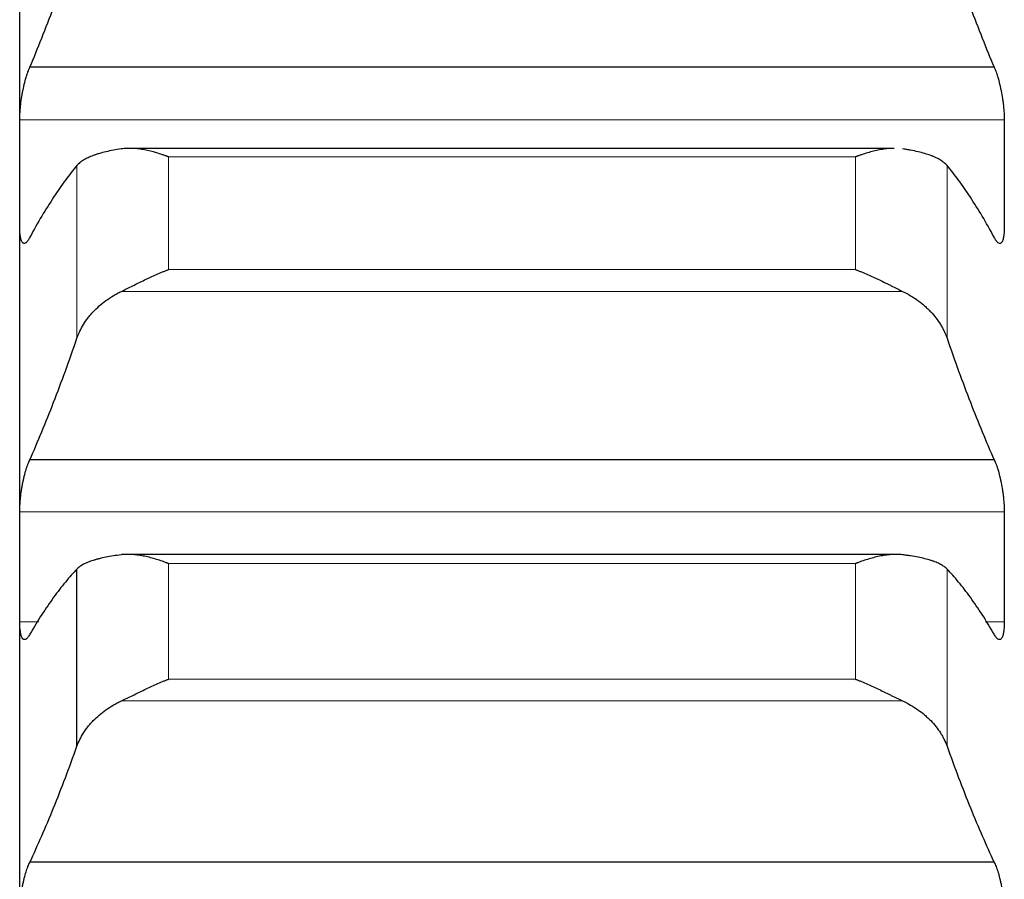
# Model space of a CAD drawing. Header units: inches. Extents: x 0 to 20790, y -12 to 14700.
# Tile 172 of 256: x 7872 to 7924, y 10130 to 10176. Entities that reach past the tile are written whole.
import ezdxf

# ---------------------------------------------------------------- set-up
doc = ezdxf.new("R2010")
doc.units = ezdxf.units.IN
doc.layers.add('1', color=7, linetype='Continuous', true_color=0xffffff)
doc.layers.add('254', color=7, linetype='Continuous', true_color=0xffffff)
doc.styles.add('latin_extended', font='simplex.shx')
doc.dimstyles.get("Standard").update_dxf_attribs({"dimtxt": 0.18, "dimasz": 0.18, "dimexe": 0.18, "dimexo": 0.0625, "dimgap": 0.09, "dimtad": 0, "dimtih": 1, "dimtoh": 1, "dimdec": 4, "dimzin": 0, "dimdsep": 46, "dimtxsty": 'Standard', "dimcen": 0.09, "dimadec": 0, "dimazin": 0, "dimtfac": 1, "dimtdec": 4, "dimtofl": 0, "dimtmove": 0, "dimatfit": 3, "dimfxl": 1, "dimtolj": 1, "dimtzin": 0, "dimarcsym": 0})

# ---------------------------------------------------------------- blocks, each defined once
blk = doc.blocks.new('_U4')
at = {"layer": '254', "color": 3, "linetype": 'Continuous', "lineweight": 13, "transparency": 16777216}
for p, q in [((1196.915, 10968.48), (1196.915, 7971.958)), ((8181.915, 9131.481), (8181.915, 7971.958)), ((1319.415, 8006.958), (8059.415, 8006.958))]:
    blk.add_line(p, q, dxfattribs=at)
at = {"layer": '254', "color": 3, "transparency": 16777216}
for points in [[(1319.415, 8027.374), (1319.415, 7986.541), (1196.915, 8006.958)], [(8059.415, 7986.541), (8059.415, 8027.374), (8181.915, 8006.958)]]:
    blk.add_solid(points, dxfattribs=at)
at = {"layer": 'Defpoints', "color": 0, "transparency": 16777216}
for p in [(1196.915, 11003.48), (8181.915, 9166.481), (8181.915, 8006.958)]:
    blk.add_point(p, dxfattribs=at)
at = {"layer": '254', "color": 2, "lineweight": 13, "transparency": 16777216, "insert": (4473.582, 8190.708), "char_height": 122.5, "attachment_point": 1, "style": 'latin_extended'}
blk.add_mtext('\\A1;6985', dxfattribs=at)

msp = doc.modelspace()

# ---------------------------------------------------------------- linework, layer by layer
at = {"layer": '1', "color": 2, "linetype": 'Continuous', "lineweight": 25}
for p, q in [((7871.915, 10167.78), (7871.915, 10188.001)), ((7923.377, 10173.386), (7872.452, 10173.386)), ((7918.092, 10169.101), (7877.719, 10169.101)), ((7871.915, 10146.997), (7871.915, 10167.78)), ((7923.377, 10152.656), (7872.452, 10152.656)), ((7918.168, 10147.651), (7877.283, 10147.651)), ((7871.915, 10125.685), (7871.915, 10146.997)), ((7874.941, 10137.524), (7874.941, 10146.881)), ((7923.377, 10131.388), (7872.452, 10131.388))]:
    msp.add_line(p, q, dxfattribs=at)
at = {"layer": '1', "color": 110, "linetype": 'Continuous', "lineweight": 13}
for p, q in [((7923.912, 10170.615), (7871.917, 10170.615)), ((7916.059, 10168.654), (7879.771, 10168.654)), ((7879.771, 10162.696), (7879.771, 10168.654)), ((7916.059, 10162.696), (7916.059, 10168.654)), ((7874.941, 10159.073), (7874.941, 10168.198)), ((7920.889, 10159.073), (7920.889, 10168.198)), ((7916.059, 10162.696), (7879.771, 10162.696)), ((7918.546, 10161.545), (7877.283, 10161.545)), ((7923.912, 10149.908), (7871.917, 10149.908)), ((7916.059, 10147.17), (7879.771, 10147.17)), ((7879.771, 10141.06), (7879.771, 10147.17)), ((7916.059, 10141.06), (7916.059, 10147.17)), ((7920.889, 10137.524), (7920.889, 10146.881)), ((7872.917, 10144.085), (7871.917, 10144.085)), ((7923.912, 10144.085), (7922.913, 10144.085)), ((7916.059, 10141.06), (7879.771, 10141.06)), ((7918.546, 10139.912), (7877.283, 10139.912))]:
    msp.add_line(p, q, dxfattribs=at)
at = {"layer": '1', "color": 2, "linetype": 'Continuous', "lineweight": 25}
for points in [[(7872.452, 10173.386), (7872.663, 10173.886), (7873.083, 10174.915), (7873.708, 10176.545), (7874.328, 10178.26), (7874.737, 10179.46), (7874.941, 10180.075)], [(7920.889, 10180.075), (7921.093, 10179.46), (7921.502, 10178.26), (7922.122, 10176.545), (7922.746, 10174.915), (7923.166, 10173.886), (7923.377, 10173.386)], [(7871.915, 10167.78), (7871.915, 10168.725), (7871.916, 10169.67), (7871.917, 10170.615)], [(7923.912, 10170.615), (7923.914, 10169.67), (7923.915, 10168.725), (7923.915, 10167.78)], [(7874.941, 10168.198), (7874.737, 10167.956), (7874.328, 10167.434), (7873.708, 10166.542), (7873.083, 10165.541), (7872.663, 10164.802), (7872.452, 10164.413)], [(7923.377, 10164.413), (7923.166, 10164.802), (7922.746, 10165.541), (7922.122, 10166.542), (7921.502, 10167.434), (7921.093, 10167.956), (7920.889, 10168.198)], [(7871.917, 10164.944), (7871.916, 10165.889), (7871.915, 10166.834), (7871.915, 10167.78)], [(7923.915, 10167.78), (7923.915, 10166.834), (7923.914, 10165.889), (7923.912, 10164.944)], [(7872.452, 10152.656), (7872.663, 10153.131), (7873.083, 10154.112), (7873.708, 10155.672), (7874.328, 10157.321), (7874.737, 10158.479), (7874.941, 10159.073)], [(7920.889, 10159.073), (7921.093, 10158.479), (7921.502, 10157.321), (7922.122, 10155.672), (7922.746, 10154.112), (7923.166, 10153.131), (7923.377, 10152.656)], [(7871.915, 10146.997), (7871.915, 10147.967), (7871.916, 10148.937), (7871.917, 10149.908)], [(7923.912, 10149.908), (7923.914, 10148.937), (7923.915, 10147.967), (7923.915, 10146.997)], [(7871.917, 10144.085), (7871.916, 10145.056), (7871.915, 10146.026), (7871.915, 10146.997)], [(7874.941, 10146.881), (7874.737, 10146.669), (7874.328, 10146.207), (7873.708, 10145.403), (7873.083, 10144.489), (7872.663, 10143.805), (7872.452, 10143.445)], [(7923.377, 10143.445), (7923.166, 10143.805), (7922.746, 10144.489), (7922.122, 10145.403), (7921.502, 10146.207), (7921.093, 10146.669), (7920.889, 10146.881)], [(7923.915, 10146.997), (7923.915, 10146.026), (7923.914, 10145.056), (7923.912, 10144.085)], [(7872.452, 10131.388), (7872.663, 10131.838), (7873.083, 10132.769), (7873.708, 10134.257), (7874.328, 10135.836), (7874.737, 10136.951), (7874.941, 10137.524)], [(7920.889, 10137.524), (7921.093, 10136.951), (7921.502, 10135.836), (7922.122, 10134.257), (7922.746, 10132.769), (7923.166, 10131.838), (7923.377, 10131.388)]]:
    msp.add_open_spline(points, degree=3, dxfattribs=at)
for points, knots in [([(7871.917, 10170.615), (7871.918, 10170.671), (7871.92, 10170.784), (7871.928, 10170.961), (7871.937, 10171.085), (7871.945, 10171.18), (7871.947, 10171.212), (7871.954, 10171.276), (7871.957, 10171.309), (7871.974, 10171.47), (7871.991, 10171.6), (7872.016, 10171.764), (7872.021, 10171.796), (7872.029, 10171.846), (7872.032, 10171.862), (7872.037, 10171.895), (7872.051, 10171.977), (7872.078, 10172.122), (7872.104, 10172.247), (7872.131, 10172.371), (7872.145, 10172.433), (7872.189, 10172.614), (7872.219, 10172.728), (7872.267, 10172.889), (7872.283, 10172.941), (7872.308, 10173.016), (7872.316, 10173.041), (7872.333, 10173.09), (7872.341, 10173.113), (7872.384, 10173.229), (7872.418, 10173.312), (7872.452, 10173.386)], [0, 0, 0, 0, 0.0625, 0.125, 0.1875, 0.1875, 0.21875, 0.21875, 0.25, 0.25, 0.375, 0.375, 0.40625, 0.40625, 0.421875, 0.421875, 0.4375, 0.5, 0.5625, 0.5625, 0.625, 0.625, 0.75, 0.75, 0.8125, 0.8125, 0.84375, 0.84375, 0.875, 0.875, 1, 1, 1, 1]), ([(7923.377, 10173.386), (7923.412, 10173.312), (7923.446, 10173.229), (7923.496, 10173.092), (7923.513, 10173.044), (7923.538, 10172.968), (7923.546, 10172.943), (7923.562, 10172.89), (7923.57, 10172.864), (7923.61, 10172.729), (7923.641, 10172.615), (7923.684, 10172.436), (7923.698, 10172.375), (7923.719, 10172.281), (7923.725, 10172.249), (7923.738, 10172.186), (7923.745, 10172.154), (7923.776, 10171.995), (7923.798, 10171.865), (7923.823, 10171.702), (7923.828, 10171.669), (7923.837, 10171.603), (7923.842, 10171.57), (7923.855, 10171.472), (7923.862, 10171.407), (7923.883, 10171.214), (7923.894, 10171.088), (7923.903, 10170.935), (7923.904, 10170.905), (7923.907, 10170.845), (7923.908, 10170.815), (7923.911, 10170.727), (7923.912, 10170.671), (7923.912, 10170.615)], [0, 0, 0, 0, 0.125, 0.125, 0.1875, 0.1875, 0.21875, 0.21875, 0.25, 0.25, 0.375, 0.375, 0.4375, 0.4375, 0.46875, 0.46875, 0.5, 0.5, 0.625, 0.625, 0.65625, 0.65625, 0.6875, 0.6875, 0.75, 0.75, 0.875, 0.875, 0.90625, 0.90625, 0.9375, 0.9375, 1, 1, 1, 1]), ([(7877.283, 10169.072), (7877.138, 10169.05), (7876.998, 10169.027), (7876.729, 10168.977), (7876.471, 10168.923), (7876.235, 10168.861), (7876.094, 10168.82), (7876.066, 10168.812), (7876.011, 10168.795), (7875.984, 10168.786), (7875.904, 10168.76), (7875.852, 10168.742), (7875.703, 10168.687), (7875.61, 10168.648), (7875.438, 10168.568), (7875.359, 10168.526), (7875.251, 10168.46), (7875.217, 10168.438), (7875.168, 10168.404), (7875.152, 10168.392), (7875.121, 10168.369), (7875.106, 10168.357), (7875.034, 10168.298), (7874.984, 10168.249), (7874.941, 10168.198)], [0, 0, 0, 0, 0.125, 0.125, 0.25, 0.375, 0.375, 0.40625, 0.40625, 0.4375, 0.4375, 0.5, 0.5, 0.625, 0.625, 0.75, 0.75, 0.8125, 0.8125, 0.84375, 0.84375, 0.875, 0.875, 1, 1, 1, 1]), ([(7879.771, 10168.654), (7879.767, 10168.655), (7879.764, 10168.656), (7879.758, 10168.659), (7879.754, 10168.66), (7879.744, 10168.664), (7879.724, 10168.671), (7879.678, 10168.688), (7879.585, 10168.721), (7879.506, 10168.749), (7879.348, 10168.802), (7879.243, 10168.835), (7878.929, 10168.927), (7878.721, 10168.979), (7878.41, 10169.038), (7878.307, 10169.055), (7878.151, 10169.074), (7878.099, 10169.08), (7877.996, 10169.09), (7877.944, 10169.093), (7877.789, 10169.101), (7877.687, 10169.103), (7877.484, 10169.095), (7877.383, 10169.086), (7877.283, 10169.072)], [0, 0, 0, 0, 0.003906, 0.003906, 0.007813, 0.007813, 0.015625, 0.03125, 0.0625, 0.125, 0.125, 0.25, 0.25, 0.5, 0.5, 0.625, 0.625, 0.6875, 0.6875, 0.75, 0.75, 0.875, 0.875, 1, 1, 1, 1]), ([(7918.101, 10169.101), (7918.048, 10169.101), (7917.995, 10169.099), (7917.84, 10169.091), (7917.738, 10169.082), (7917.531, 10169.056), (7917.427, 10169.039), (7917.217, 10168.999), (7917.112, 10168.976), (7916.902, 10168.925), (7916.797, 10168.897), (7916.587, 10168.835), (7916.482, 10168.802), (7916.324, 10168.749), (7916.244, 10168.721), (7916.152, 10168.688), (7916.105, 10168.671), (7916.085, 10168.664), (7916.072, 10168.659), (7916.066, 10168.656), (7916.059, 10168.654)], [0, 0, 0, 0, 0.07986, 0.07986, 0.233217, 0.233217, 0.386574, 0.386574, 0.53993, 0.53993, 0.693287, 0.693287, 0.846643, 0.846643, 0.923322, 0.961661, 0.98083, 0.990415, 0.990415, 1, 1, 1, 1]), ([(7920.889, 10168.198), (7920.846, 10168.249), (7920.796, 10168.297), (7920.681, 10168.391), (7920.552, 10168.482), (7920.395, 10168.566), (7920.265, 10168.627), (7920.22, 10168.647), (7920.15, 10168.676), (7920.126, 10168.686), (7920.078, 10168.704), (7920.053, 10168.714), (7919.928, 10168.76), (7919.717, 10168.829), (7919.482, 10168.891), (7919.235, 10168.949), (7919.105, 10168.976), (7918.935, 10169.008), (7918.901, 10169.014), (7918.832, 10169.026), (7918.727, 10169.044), (7918.619, 10169.061), (7918.546, 10169.072)], [0, 0, 0, 0, 0.125, 0.125, 0.25, 0.375, 0.375, 0.4375, 0.4375, 0.46875, 0.46875, 0.5, 0.5, 0.625, 0.75, 0.75, 0.875, 0.875, 0.90625, 0.90625, 0.9375, 1, 1, 1, 1]), ([(7872.452, 10164.413), (7872.418, 10164.341), (7872.384, 10164.281), (7872.334, 10164.206), (7872.317, 10164.184), (7872.292, 10164.155), (7872.284, 10164.147), (7872.268, 10164.13), (7872.259, 10164.123), (7872.219, 10164.09), (7872.189, 10164.075), (7872.146, 10164.073), (7872.132, 10164.075), (7872.111, 10164.083), (7872.104, 10164.086), (7872.091, 10164.095), (7872.085, 10164.1), (7872.054, 10164.129), (7872.031, 10164.165), (7872.006, 10164.225), (7872.002, 10164.237), (7871.992, 10164.265), (7871.988, 10164.279), (7871.975, 10164.324), (7871.967, 10164.357), (7871.947, 10164.464), (7871.936, 10164.546), (7871.927, 10164.661), (7871.925, 10164.685), (7871.923, 10164.734), (7871.921, 10164.759), (7871.919, 10164.835), (7871.918, 10164.888), (7871.917, 10164.944)], [0, 0, 0, 0, 0.125, 0.125, 0.1875, 0.1875, 0.21875, 0.21875, 0.25, 0.25, 0.375, 0.375, 0.4375, 0.4375, 0.46875, 0.46875, 0.5, 0.5, 0.625, 0.625, 0.65625, 0.65625, 0.6875, 0.6875, 0.75, 0.75, 0.875, 0.875, 0.90625, 0.90625, 0.9375, 0.9375, 1, 1, 1, 1]), ([(7923.912, 10164.944), (7923.912, 10164.888), (7923.91, 10164.783), (7923.902, 10164.638), (7923.893, 10164.551), (7923.885, 10164.489), (7923.882, 10164.469), (7923.876, 10164.43), (7923.873, 10164.412), (7923.856, 10164.322), (7923.839, 10164.262), (7923.814, 10164.202), (7923.809, 10164.191), (7923.801, 10164.175), (7923.798, 10164.17), (7923.793, 10164.16), (7923.779, 10164.136), (7923.752, 10164.103), (7923.726, 10164.086), (7923.699, 10164.075), (7923.685, 10164.073), (7923.641, 10164.075), (7923.61, 10164.09), (7923.563, 10164.129), (7923.547, 10164.145), (7923.522, 10164.174), (7923.514, 10164.184), (7923.497, 10164.206), (7923.488, 10164.218), (7923.446, 10164.28), (7923.412, 10164.341), (7923.377, 10164.413)], [0, 0, 0, 0, 0.0625, 0.125, 0.1875, 0.1875, 0.21875, 0.21875, 0.25, 0.25, 0.375, 0.375, 0.40625, 0.40625, 0.421875, 0.421875, 0.4375, 0.5, 0.5625, 0.5625, 0.625, 0.625, 0.75, 0.75, 0.8125, 0.8125, 0.84375, 0.84375, 0.875, 0.875, 1, 1, 1, 1]), ([(7877.283, 10161.545), (7877.383, 10161.593), (7877.483, 10161.642), (7877.685, 10161.743), (7877.786, 10161.793), (7877.99, 10161.895), (7878.092, 10161.946), (7878.299, 10162.048), (7878.403, 10162.099), (7878.613, 10162.199), (7878.718, 10162.248), (7878.927, 10162.345), (7879.032, 10162.392), (7879.243, 10162.484), (7879.348, 10162.528), (7879.506, 10162.593), (7879.585, 10162.624), (7879.678, 10162.66), (7879.724, 10162.678), (7879.744, 10162.686), (7879.758, 10162.691), (7879.764, 10162.693), (7879.771, 10162.696)], [0, 0, 0, 0, 0.125, 0.125, 0.25, 0.25, 0.375, 0.375, 0.5, 0.5, 0.625, 0.625, 0.75, 0.75, 0.875, 0.875, 0.9375, 0.96875, 0.984375, 0.992187, 0.992187, 1, 1, 1, 1]), ([(7916.059, 10162.696), (7916.062, 10162.694), (7916.066, 10162.693), (7916.072, 10162.691), (7916.075, 10162.689), (7916.085, 10162.686), (7916.105, 10162.678), (7916.152, 10162.66), (7916.244, 10162.624), (7916.324, 10162.593), (7916.482, 10162.528), (7916.587, 10162.484), (7916.9, 10162.347), (7917.108, 10162.251), (7917.419, 10162.102), (7917.523, 10162.052), (7917.678, 10161.975), (7917.73, 10161.95), (7917.834, 10161.898), (7917.886, 10161.872), (7918.041, 10161.795), (7918.143, 10161.744), (7918.346, 10161.643), (7918.447, 10161.593), (7918.546, 10161.545)], [0, 0, 0, 0, 0.003906, 0.003906, 0.007812, 0.007812, 0.015625, 0.03125, 0.0625, 0.125, 0.125, 0.25, 0.25, 0.5, 0.5, 0.625, 0.625, 0.6875, 0.6875, 0.75, 0.75, 0.875, 0.875, 1, 1, 1, 1]), ([(7874.941, 10159.073), (7874.984, 10159.197), (7875.034, 10159.319), (7875.148, 10159.56), (7875.277, 10159.797), (7875.435, 10160.026), (7875.564, 10160.194), (7875.609, 10160.25), (7875.68, 10160.333), (7875.704, 10160.36), (7875.752, 10160.414), (7875.777, 10160.441), (7875.901, 10160.574), (7876.113, 10160.779), (7876.348, 10160.968), (7876.595, 10161.149), (7876.725, 10161.235), (7876.894, 10161.336), (7876.929, 10161.357), (7876.998, 10161.396), (7877.103, 10161.454), (7877.21, 10161.509), (7877.283, 10161.545)], [0, 0, 0, 0, 0.125, 0.125, 0.25, 0.375, 0.375, 0.4375, 0.4375, 0.46875, 0.46875, 0.5, 0.5, 0.625, 0.75, 0.75, 0.875, 0.875, 0.90625, 0.90625, 0.9375, 1, 1, 1, 1]), ([(7918.546, 10161.545), (7918.692, 10161.474), (7918.832, 10161.398), (7919.101, 10161.237), (7919.359, 10161.067), (7919.595, 10160.877), (7919.736, 10160.754), (7919.763, 10160.728), (7919.818, 10160.678), (7919.846, 10160.652), (7919.926, 10160.575), (7919.977, 10160.522), (7920.127, 10160.363), (7920.22, 10160.254), (7920.391, 10160.03), (7920.47, 10159.916), (7920.579, 10159.741), (7920.613, 10159.682), (7920.662, 10159.593), (7920.678, 10159.563), (7920.708, 10159.502), (7920.723, 10159.472), (7920.796, 10159.32), (7920.846, 10159.197), (7920.889, 10159.073)], [0, 0, 0, 0, 0.125, 0.125, 0.25, 0.375, 0.375, 0.40625, 0.40625, 0.4375, 0.4375, 0.5, 0.5, 0.625, 0.625, 0.75, 0.75, 0.8125, 0.8125, 0.84375, 0.84375, 0.875, 0.875, 1, 1, 1, 1]), ([(7871.917, 10149.908), (7871.918, 10149.965), (7871.92, 10150.08), (7871.928, 10150.261), (7871.937, 10150.387), (7871.945, 10150.483), (7871.947, 10150.515), (7871.954, 10150.58), (7871.957, 10150.613), (7871.974, 10150.775), (7871.991, 10150.906), (7872.016, 10151.069), (7872.021, 10151.102), (7872.029, 10151.151), (7872.032, 10151.168), (7872.037, 10151.2), (7872.051, 10151.282), (7872.078, 10151.426), (7872.104, 10151.55), (7872.131, 10151.673), (7872.145, 10151.733), (7872.189, 10151.911), (7872.219, 10152.023), (7872.267, 10152.179), (7872.283, 10152.23), (7872.308, 10152.303), (7872.316, 10152.327), (7872.333, 10152.373), (7872.341, 10152.396), (7872.384, 10152.507), (7872.418, 10152.586), (7872.452, 10152.656)], [0, 0, 0, 0, 0.0625, 0.125, 0.1875, 0.1875, 0.21875, 0.21875, 0.25, 0.25, 0.375, 0.375, 0.40625, 0.40625, 0.421875, 0.421875, 0.4375, 0.5, 0.5625, 0.5625, 0.625, 0.625, 0.75, 0.75, 0.8125, 0.8125, 0.84375, 0.84375, 0.875, 0.875, 1, 1, 1, 1]), ([(7923.377, 10152.656), (7923.412, 10152.586), (7923.446, 10152.507), (7923.496, 10152.375), (7923.513, 10152.329), (7923.538, 10152.256), (7923.546, 10152.232), (7923.562, 10152.181), (7923.57, 10152.155), (7923.61, 10152.023), (7923.641, 10151.912), (7923.684, 10151.736), (7923.698, 10151.676), (7923.719, 10151.583), (7923.725, 10151.552), (7923.738, 10151.489), (7923.745, 10151.458), (7923.776, 10151.3), (7923.798, 10151.171), (7923.823, 10151.008), (7923.828, 10150.975), (7923.837, 10150.909), (7923.842, 10150.876), (7923.855, 10150.777), (7923.862, 10150.711), (7923.883, 10150.517), (7923.894, 10150.39), (7923.903, 10150.235), (7923.904, 10150.204), (7923.907, 10150.142), (7923.908, 10150.112), (7923.911, 10150.023), (7923.912, 10149.965), (7923.912, 10149.908)], [0, 0, 0, 0, 0.125, 0.125, 0.1875, 0.1875, 0.21875, 0.21875, 0.25, 0.25, 0.375, 0.375, 0.4375, 0.4375, 0.46875, 0.46875, 0.5, 0.5, 0.625, 0.625, 0.65625, 0.65625, 0.6875, 0.6875, 0.75, 0.75, 0.875, 0.875, 0.90625, 0.90625, 0.9375, 0.9375, 1, 1, 1, 1]), ([(7877.283, 10147.631), (7877.138, 10147.613), (7876.998, 10147.593), (7876.729, 10147.551), (7876.471, 10147.506), (7876.235, 10147.453), (7876.094, 10147.418), (7876.066, 10147.411), (7876.011, 10147.396), (7875.984, 10147.389), (7875.904, 10147.367), (7875.852, 10147.351), (7875.703, 10147.304), (7875.61, 10147.271), (7875.438, 10147.202), (7875.359, 10147.166), (7875.251, 10147.109), (7875.217, 10147.09), (7875.168, 10147.06), (7875.152, 10147.05), (7875.121, 10147.03), (7875.106, 10147.019), (7875.034, 10146.968), (7874.984, 10146.925), (7874.941, 10146.881)], [0, 0, 0, 0, 0.125, 0.125, 0.25, 0.375, 0.375, 0.40625, 0.40625, 0.4375, 0.4375, 0.5, 0.5, 0.625, 0.625, 0.75, 0.75, 0.8125, 0.8125, 0.84375, 0.84375, 0.875, 0.875, 1, 1, 1, 1]), ([(7879.771, 10147.17), (7879.767, 10147.172), (7879.764, 10147.173), (7879.758, 10147.175), (7879.754, 10147.177), (7879.744, 10147.18), (7879.724, 10147.188), (7879.678, 10147.205), (7879.585, 10147.24), (7879.401, 10147.306), (7879.243, 10147.357), (7878.929, 10147.453), (7878.721, 10147.508), (7878.41, 10147.573), (7878.307, 10147.592), (7878.151, 10147.614), (7878.099, 10147.621), (7877.996, 10147.633), (7877.944, 10147.638), (7877.789, 10147.649), (7877.687, 10147.652), (7877.484, 10147.649), (7877.383, 10147.643), (7877.283, 10147.631)], [0, 0, 0, 0, 0.003906, 0.003906, 0.007813, 0.007813, 0.015625, 0.03125, 0.0625, 0.125, 0.25, 0.25, 0.5, 0.5, 0.625, 0.625, 0.6875, 0.6875, 0.75, 0.75, 0.875, 0.875, 1, 1, 1, 1]), ([(7918.546, 10147.631), (7918.447, 10147.643), (7918.347, 10147.649), (7918.145, 10147.652), (7918.044, 10147.649), (7917.84, 10147.634), (7917.738, 10147.623), (7917.531, 10147.593), (7917.427, 10147.575), (7917.217, 10147.531), (7917.112, 10147.506), (7916.902, 10147.452), (7916.797, 10147.422), (7916.587, 10147.357), (7916.482, 10147.323), (7916.324, 10147.268), (7916.244, 10147.24), (7916.152, 10147.205), (7916.105, 10147.188), (7916.085, 10147.18), (7916.072, 10147.175), (7916.066, 10147.173), (7916.059, 10147.17)], [0, 0, 0, 0, 0.125, 0.125, 0.25, 0.25, 0.375, 0.375, 0.5, 0.5, 0.625, 0.625, 0.75, 0.75, 0.875, 0.875, 0.9375, 0.96875, 0.984375, 0.992188, 0.992188, 1, 1, 1, 1]), ([(7920.889, 10146.881), (7920.846, 10146.925), (7920.796, 10146.967), (7920.681, 10147.049), (7920.552, 10147.128), (7920.395, 10147.2), (7920.265, 10147.253), (7920.22, 10147.27), (7920.15, 10147.295), (7920.126, 10147.303), (7920.078, 10147.319), (7920.053, 10147.327), (7919.928, 10147.367), (7919.717, 10147.426), (7919.482, 10147.478), (7919.235, 10147.528), (7919.105, 10147.55), (7918.935, 10147.577), (7918.901, 10147.582), (7918.832, 10147.593), (7918.727, 10147.608), (7918.619, 10147.622), (7918.546, 10147.631)], [0, 0, 0, 0, 0.125, 0.125, 0.25, 0.375, 0.375, 0.4375, 0.4375, 0.46875, 0.46875, 0.5, 0.5, 0.625, 0.75, 0.75, 0.875, 0.875, 0.90625, 0.90625, 0.9375, 1, 1, 1, 1]), ([(7872.452, 10143.445), (7872.418, 10143.377), (7872.384, 10143.321), (7872.334, 10143.254), (7872.317, 10143.234), (7872.292, 10143.209), (7872.284, 10143.201), (7872.268, 10143.188), (7872.259, 10143.181), (7872.219, 10143.155), (7872.189, 10143.146), (7872.146, 10143.15), (7872.132, 10143.155), (7872.111, 10143.167), (7872.104, 10143.172), (7872.091, 10143.183), (7872.085, 10143.19), (7872.054, 10143.225), (7872.031, 10143.266), (7872.006, 10143.332), (7872.002, 10143.345), (7871.992, 10143.375), (7871.988, 10143.391), (7871.975, 10143.439), (7871.967, 10143.475), (7871.947, 10143.588), (7871.936, 10143.673), (7871.927, 10143.794), (7871.925, 10143.819), (7871.923, 10143.869), (7871.921, 10143.895), (7871.919, 10143.974), (7871.918, 10144.029), (7871.917, 10144.085)], [0, 0, 0, 0, 0.125, 0.125, 0.1875, 0.1875, 0.21875, 0.21875, 0.25, 0.25, 0.375, 0.375, 0.4375, 0.4375, 0.46875, 0.46875, 0.5, 0.5, 0.625, 0.625, 0.65625, 0.65625, 0.6875, 0.6875, 0.75, 0.75, 0.875, 0.875, 0.90625, 0.90625, 0.9375, 0.9375, 1, 1, 1, 1]), ([(7923.912, 10144.085), (7923.912, 10144.029), (7923.91, 10143.92), (7923.902, 10143.77), (7923.893, 10143.679), (7923.885, 10143.614), (7923.882, 10143.593), (7923.876, 10143.552), (7923.873, 10143.532), (7923.856, 10143.437), (7923.839, 10143.373), (7923.814, 10143.307), (7923.809, 10143.294), (7923.801, 10143.276), (7923.798, 10143.271), (7923.793, 10143.259), (7923.779, 10143.233), (7923.752, 10143.194), (7923.726, 10143.172), (7923.699, 10143.156), (7923.685, 10143.151), (7923.641, 10143.145), (7923.61, 10143.155), (7923.563, 10143.186), (7923.547, 10143.2), (7923.522, 10143.225), (7923.514, 10143.234), (7923.497, 10143.254), (7923.488, 10143.264), (7923.446, 10143.321), (7923.412, 10143.377), (7923.377, 10143.445)], [0, 0, 0, 0, 0.0625, 0.125, 0.1875, 0.1875, 0.21875, 0.21875, 0.25, 0.25, 0.375, 0.375, 0.40625, 0.40625, 0.421875, 0.421875, 0.4375, 0.5, 0.5625, 0.5625, 0.625, 0.625, 0.75, 0.75, 0.8125, 0.8125, 0.84375, 0.84375, 0.875, 0.875, 1, 1, 1, 1]), ([(7877.283, 10139.912), (7877.383, 10139.959), (7877.483, 10140.007), (7877.685, 10140.105), (7877.786, 10140.155), (7877.99, 10140.255), (7878.092, 10140.306), (7878.299, 10140.407), (7878.403, 10140.458), (7878.613, 10140.558), (7878.718, 10140.607), (7878.927, 10140.704), (7879.032, 10140.752), (7879.243, 10140.844), (7879.348, 10140.889), (7879.506, 10140.955), (7879.585, 10140.988), (7879.678, 10141.024), (7879.724, 10141.042), (7879.744, 10141.05), (7879.758, 10141.055), (7879.764, 10141.058), (7879.771, 10141.06)], [0, 0, 0, 0, 0.125, 0.125, 0.25, 0.25, 0.375, 0.375, 0.5, 0.5, 0.625, 0.625, 0.75, 0.75, 0.875, 0.875, 0.9375, 0.96875, 0.984375, 0.992187, 0.992187, 1, 1, 1, 1]), ([(7916.059, 10141.06), (7916.062, 10141.059), (7916.066, 10141.058), (7916.072, 10141.055), (7916.075, 10141.054), (7916.085, 10141.05), (7916.105, 10141.042), (7916.152, 10141.024), (7916.244, 10140.987), (7916.324, 10140.955), (7916.482, 10140.89), (7916.587, 10140.845), (7916.9, 10140.706), (7917.108, 10140.61), (7917.419, 10140.461), (7917.523, 10140.411), (7917.678, 10140.335), (7917.73, 10140.31), (7917.834, 10140.259), (7917.886, 10140.233), (7918.041, 10140.157), (7918.143, 10140.106), (7918.346, 10140.007), (7918.447, 10139.959), (7918.546, 10139.912)], [0, 0, 0, 0, 0.003906, 0.003906, 0.007813, 0.007813, 0.015625, 0.03125, 0.0625, 0.125, 0.125, 0.25, 0.25, 0.5, 0.5, 0.625, 0.625, 0.6875, 0.6875, 0.75, 0.75, 0.875, 0.875, 1, 1, 1, 1]), ([(7874.941, 10137.524), (7874.984, 10137.643), (7875.034, 10137.761), (7875.148, 10137.993), (7875.277, 10138.222), (7875.435, 10138.443), (7875.564, 10138.606), (7875.609, 10138.66), (7875.68, 10138.74), (7875.704, 10138.766), (7875.752, 10138.819), (7875.777, 10138.844), (7875.901, 10138.973), (7876.113, 10139.171), (7876.348, 10139.354), (7876.595, 10139.529), (7876.725, 10139.612), (7876.894, 10139.711), (7876.929, 10139.73), (7876.998, 10139.768), (7877.103, 10139.825), (7877.21, 10139.878), (7877.283, 10139.912)], [0, 0, 0, 0, 0.125, 0.125, 0.25, 0.375, 0.375, 0.4375, 0.4375, 0.46875, 0.46875, 0.5, 0.5, 0.625, 0.75, 0.75, 0.875, 0.875, 0.90625, 0.90625, 0.9375, 1, 1, 1, 1]), ([(7918.546, 10139.912), (7918.692, 10139.844), (7918.832, 10139.77), (7919.101, 10139.614), (7919.359, 10139.449), (7919.595, 10139.266), (7919.736, 10139.146), (7919.763, 10139.122), (7919.818, 10139.073), (7919.846, 10139.048), (7919.926, 10138.973), (7919.977, 10138.923), (7920.127, 10138.768), (7920.22, 10138.663), (7920.391, 10138.447), (7920.47, 10138.337), (7920.579, 10138.168), (7920.613, 10138.111), (7920.662, 10138.025), (7920.678, 10137.996), (7920.708, 10137.938), (7920.723, 10137.908), (7920.796, 10137.762), (7920.846, 10137.643), (7920.889, 10137.524)], [0, 0, 0, 0, 0.125, 0.125, 0.25, 0.375, 0.375, 0.40625, 0.40625, 0.4375, 0.4375, 0.5, 0.5, 0.625, 0.625, 0.75, 0.75, 0.8125, 0.8125, 0.84375, 0.84375, 0.875, 0.875, 1, 1, 1, 1]), ([(7871.917, 10128.667), (7871.918, 10128.725), (7871.92, 10128.844), (7871.928, 10129.028), (7871.937, 10129.155), (7871.945, 10129.252), (7871.947, 10129.284), (7871.954, 10129.35), (7871.957, 10129.382), (7871.974, 10129.546), (7871.991, 10129.676), (7872.016, 10129.84), (7872.021, 10129.872), (7872.029, 10129.921), (7872.032, 10129.938), (7872.037, 10129.97), (7872.051, 10130.051), (7872.078, 10130.194), (7872.104, 10130.317), (7872.131, 10130.438), (7872.145, 10130.497), (7872.189, 10130.672), (7872.219, 10130.781), (7872.267, 10130.933), (7872.283, 10130.982), (7872.308, 10131.052), (7872.316, 10131.075), (7872.333, 10131.12), (7872.341, 10131.142), (7872.384, 10131.248), (7872.418, 10131.323), (7872.452, 10131.388)], [0, 0, 0, 0, 0.0625, 0.125, 0.1875, 0.1875, 0.21875, 0.21875, 0.25, 0.25, 0.375, 0.375, 0.40625, 0.40625, 0.421875, 0.421875, 0.4375, 0.5, 0.5625, 0.5625, 0.625, 0.625, 0.75, 0.75, 0.8125, 0.8125, 0.84375, 0.84375, 0.875, 0.875, 1, 1, 1, 1]), ([(7923.377, 10131.388), (7923.412, 10131.323), (7923.446, 10131.248), (7923.496, 10131.122), (7923.513, 10131.078), (7923.538, 10131.007), (7923.546, 10130.983), (7923.562, 10130.934), (7923.57, 10130.909), (7923.61, 10130.781), (7923.641, 10130.673), (7923.684, 10130.5), (7923.698, 10130.441), (7923.719, 10130.35), (7923.725, 10130.319), (7923.738, 10130.257), (7923.745, 10130.226), (7923.776, 10130.069), (7923.798, 10129.941), (7923.823, 10129.778), (7923.828, 10129.746), (7923.837, 10129.68), (7923.842, 10129.646), (7923.855, 10129.547), (7923.862, 10129.482), (7923.883, 10129.287), (7923.894, 10129.158), (7923.903, 10129), (7923.904, 10128.969), (7923.907, 10128.907), (7923.908, 10128.876), (7923.911, 10128.785), (7923.912, 10128.725), (7923.912, 10128.667)], [0, 0, 0, 0, 0.125, 0.125, 0.1875, 0.1875, 0.21875, 0.21875, 0.25, 0.25, 0.375, 0.375, 0.4375, 0.4375, 0.46875, 0.46875, 0.5, 0.5, 0.625, 0.625, 0.65625, 0.65625, 0.6875, 0.6875, 0.75, 0.75, 0.875, 0.875, 0.90625, 0.90625, 0.9375, 0.9375, 1, 1, 1, 1])]:
    msp.add_open_spline(points, degree=3, knots=knots, dxfattribs=at)

# ---------------------------------------------------------------- dimensions: what is measured, and where the dimension line sits
at = {"layer": '254', "color": 2, "linetype": 'Continuous', "lineweight": 13}
dim = msp.add_linear_dim(base=(8181.915, 8006.958), p1=(1196.915, 11003.48), p2=(8181.915, 9166.481), dimstyle='Standard', override={"dimscale": 35, "dimtxt": 3.5, "dimasz": 3.5, "dimexe": 1, "dimexo": 1, "dimgap": 1.75, "dimtad": 1, "dimtih": 1, "dimtoh": 0, "dimdec": 2, "dimlfac": 1, "dimzin": 8, "dimdsep": 46, "dimlunit": 2, "dimtxsty": 'latin_extended', "dimsah": 1, "dimse1": 0, "dimse2": 0, "dimsd1": 0, "dimsd2": 0, "dimclrd": 3, "dimclre": 3, "dimclrt": 2, "dimtol": 0, "dimtm": -0.1, "dimtfac": 0.714286, "dimtdec": 3, "dimtofl": 1, "dimtmove": 0, "dimtzin": 8, "dimlwd": 13, "dimlwe": 13}, dxfattribs=at)
dim.commit()
dim.dimension.update_dxf_attribs({"geometry": '_U4', "text_midpoint": (4689.415, 8006.958), "dimtype": 160})

doc.saveas('drawing.dxf')
